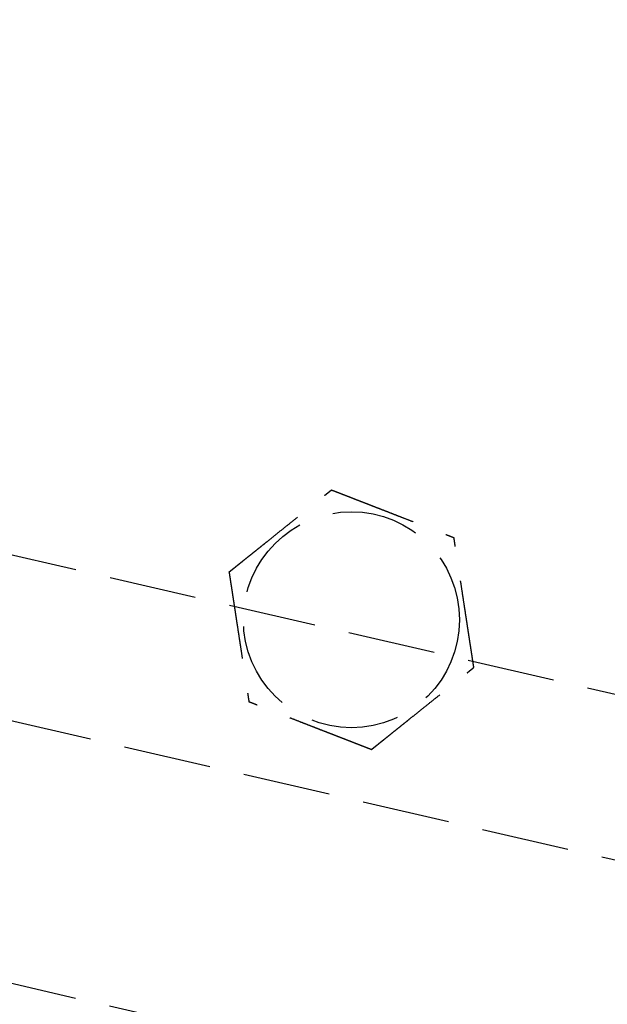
# Model space of a CAD drawing. Header units: millimetres. Extents: x -50096 to 615650, y 194565 to 243945.
# Tile 32 of 256: x 227976 to 228009, y 221724 to 221781. Entities that reach past the tile are written whole.
import ezdxf

# ---------------------------------------------------------------- set-up
doc = ezdxf.new("R2010")
doc.units = ezdxf.units.MM
doc.linetypes.add('ГТО-1 Пунктир', pattern=[7, 5, -2])
doc.layers.add('ГТО-2_Размеры_035', color=2, linetype='Continuous', lineweight=35)
doc.layers.add('ОГОС_Пунктир_025', color=151, linetype='ГТО-1 Пунктир', lineweight=25)
doc.layers.add('ГТО-2_Штриховка_018', color=7, linetype='Continuous', lineweight=18, true_color=0x6b6b6b)

# ---------------------------------------------------------------- blocks, each defined once
blk = doc.blocks.new('ОГСО_Затвор_План')
at = {"layer": 'ОГОС_Пунктир_025'}
for p, q in [((-804.171, -137.499), (-1174.17, -137.499)), ((-804.171, -137.499), (-1174.17, -137.499)), ((-1023.67, -152.101), (-904.17, -152.101))]:
    blk.add_line(p, q, dxfattribs=at)
blk.add_lwpolyline([(-877.928, -175.75), (-1127.151, -175.809, -0.414283), (-1137.153, -165.809), (-1137.153, -138.25, -0.414214), (-1127.153, -128.25), (-877.928, -128.25)], format="xyb", dxfattribs=at)
blk.add_circle((-924.17, -127.499), 6.172, dxfattribs=at)
blk.add_circle((-924.17, -127.499), 6.172, dxfattribs=at)
for points, knots in [([(-931.597, -126.417), (-931.596, -126.416), (-931.595, -126.413), (-931.592, -126.41), (-931.588, -126.405), (-931.584, -126.4), (-931.579, -126.393), (-931.572, -126.385), (-931.564, -126.374), (-931.554, -126.362), (-931.544, -126.349), (-931.532, -126.334), (-931.519, -126.318), (-931.502, -126.296), (-931.481, -126.269), (-931.455, -126.237), (-931.428, -126.202), (-931.399, -126.166), (-931.369, -126.128), (-931.333, -126.083), (-931.291, -126.029), (-931.243, -125.968), (-931.193, -125.904), (-931.141, -125.839), (-931.089, -125.773), (-931.036, -125.706), (-930.96, -125.61), (-930.861, -125.484), (-930.739, -125.33), (-930.616, -125.173), (-930.491, -125.015), (-930.365, -124.856), (-930.239, -124.697), (-930.112, -124.536), (-929.986, -124.376), (-929.803, -124.144), (-929.565, -123.843), (-929.232, -123.421), (-928.859, -122.948), (-928.543, -122.549), (-928.326, -122.273), (-928.206, -122.122), (-928.087, -121.971), (-927.969, -121.821), (-927.851, -121.672), (-927.735, -121.525), (-927.635, -121.398), (-927.55, -121.291), (-927.482, -121.204), (-927.415, -121.119), (-927.358, -121.047), (-927.311, -120.988), (-927.275, -120.942), (-927.239, -120.897), (-927.205, -120.854), (-927.172, -120.811), (-927.14, -120.771), (-927.112, -120.736), (-927.088, -120.706), (-927.069, -120.681), (-927.05, -120.658), (-927.033, -120.636), (-927.017, -120.615), (-927.002, -120.597), (-926.99, -120.582), (-926.98, -120.568), (-926.971, -120.557), (-926.963, -120.547), (-926.956, -120.539), (-926.952, -120.533), (-926.949, -120.529), (-926.947, -120.527), (-926.947, -120.526), (-926.946, -120.526)], [0, 0, 0, 0, 0.004182, 0.008796, 0.014274, 0.021049, 0.029551, 0.040213, 0.053193, 0.068473, 0.085817, 0.104993, 0.125765, 0.147899, 0.186716, 0.228314, 0.272433, 0.318812, 0.367192, 0.417311, 0.492942, 0.57135, 0.652175, 0.735056, 0.819633, 0.905547, 0.992437, 1.187015, 1.384221, 1.583667, 1.784961, 1.987716, 2.191541, 2.396048, 2.600847, 2.805548, 3.279755, 3.752759, 4.418911, 5.086096, 5.279547, 5.472711, 5.665165, 5.856488, 6.046255, 6.234045, 6.419434, 6.531413, 6.64193, 6.75058, 6.856957, 6.916901, 6.975705, 7.033118, 7.088883, 7.142748, 7.194459, 7.243763, 7.276857, 7.308463, 7.338412, 7.366534, 7.392658, 7.416614, 7.435447, 7.452366, 7.467208, 7.479807, 7.489999, 7.497619, 7.502504, 7.504452, 7.505541, 7.505541, 7.505541, 7.505541]), ([(-931.597, -126.417), (-931.596, -126.416), (-931.595, -126.413), (-931.592, -126.41), (-931.588, -126.405), (-931.584, -126.4), (-931.579, -126.393), (-931.572, -126.385), (-931.564, -126.374), (-931.554, -126.362), (-931.544, -126.349), (-931.532, -126.334), (-931.519, -126.318), (-931.502, -126.296), (-931.481, -126.269), (-931.455, -126.237), (-931.428, -126.202), (-931.399, -126.166), (-931.369, -126.128), (-931.333, -126.083), (-931.291, -126.029), (-931.243, -125.968), (-931.193, -125.904), (-931.141, -125.839), (-931.089, -125.773), (-931.036, -125.706), (-930.96, -125.61), (-930.861, -125.484), (-930.739, -125.33), (-930.616, -125.173), (-930.491, -125.015), (-930.365, -124.856), (-930.239, -124.697), (-930.112, -124.536), (-929.986, -124.376), (-929.803, -124.144), (-929.565, -123.843), (-929.232, -123.421), (-928.859, -122.948), (-928.543, -122.549), (-928.326, -122.273), (-928.206, -122.122), (-928.087, -121.971), (-927.969, -121.821), (-927.851, -121.672), (-927.735, -121.525), (-927.635, -121.398), (-927.55, -121.291), (-927.482, -121.204), (-927.415, -121.119), (-927.358, -121.047), (-927.311, -120.988), (-927.275, -120.942), (-927.239, -120.897), (-927.205, -120.854), (-927.172, -120.811), (-927.14, -120.771), (-927.112, -120.736), (-927.088, -120.706), (-927.069, -120.681), (-927.05, -120.658), (-927.033, -120.636), (-927.017, -120.615), (-927.002, -120.597), (-926.99, -120.582), (-926.98, -120.568), (-926.971, -120.557), (-926.963, -120.547), (-926.956, -120.539), (-926.952, -120.533), (-926.949, -120.529), (-926.947, -120.527), (-926.947, -120.526), (-926.946, -120.526)], [0, 0, 0, 0, 0.004182, 0.008796, 0.014274, 0.021049, 0.029551, 0.040213, 0.053193, 0.068473, 0.085817, 0.104993, 0.125765, 0.147899, 0.186716, 0.228314, 0.272433, 0.318812, 0.367192, 0.417311, 0.492942, 0.57135, 0.652175, 0.735056, 0.819633, 0.905547, 0.992437, 1.187015, 1.384221, 1.583667, 1.784961, 1.987716, 2.191541, 2.396048, 2.600847, 2.805548, 3.279755, 3.752759, 4.418911, 5.086096, 5.279547, 5.472711, 5.665165, 5.856488, 6.046255, 6.234045, 6.419434, 6.531413, 6.64193, 6.75058, 6.856957, 6.916901, 6.975705, 7.033118, 7.088883, 7.142748, 7.194459, 7.243763, 7.276857, 7.308463, 7.338412, 7.366534, 7.392658, 7.416614, 7.435447, 7.452366, 7.467208, 7.479807, 7.489999, 7.497619, 7.502504, 7.504452, 7.505541, 7.505541, 7.505541, 7.505541]), ([(-926.946, -120.526), (-926.945, -120.526), (-926.943, -120.527), (-926.939, -120.527), (-926.934, -120.528), (-926.929, -120.529), (-926.922, -120.53), (-926.915, -120.531), (-926.905, -120.532), (-926.894, -120.534), (-926.881, -120.536), (-926.867, -120.538), (-926.851, -120.54), (-926.834, -120.542), (-926.815, -120.545), (-926.793, -120.548), (-926.767, -120.552), (-926.736, -120.557), (-926.704, -120.561), (-926.671, -120.566), (-926.636, -120.571), (-926.6, -120.577), (-926.563, -120.582), (-926.518, -120.588), (-926.466, -120.596), (-926.405, -120.605), (-926.343, -120.614), (-926.28, -120.623), (-926.215, -120.633), (-926.149, -120.642), (-926.082, -120.652), (-926.015, -120.662), (-925.916, -120.676), (-925.785, -120.695), (-925.621, -120.719), (-925.456, -120.743), (-925.289, -120.768), (-925.122, -120.792), (-924.953, -120.817), (-924.784, -120.841), (-924.614, -120.866), (-924.444, -120.891), (-924.273, -120.916), (-924.034, -120.95), (-923.727, -120.995), (-923.351, -121.05), (-922.976, -121.105), (-922.555, -121.166), (-922.087, -121.234), (-921.701, -121.291), (-921.445, -121.328), (-921.318, -121.346), (-921.192, -121.365), (-921.066, -121.383), (-920.942, -121.401), (-920.818, -121.419), (-920.695, -121.437), (-920.574, -121.455), (-920.466, -121.471), (-920.373, -121.484), (-920.294, -121.496), (-920.217, -121.507), (-920.14, -121.518), (-920.075, -121.528), (-920.019, -121.536), (-919.974, -121.542), (-919.93, -121.549), (-919.887, -121.555), (-919.846, -121.561), (-919.806, -121.567), (-919.767, -121.572), (-919.734, -121.577), (-919.705, -121.582), (-919.681, -121.585), (-919.658, -121.588), (-919.637, -121.591), (-919.617, -121.594), (-919.599, -121.597), (-919.583, -121.599), (-919.569, -121.601), (-919.557, -121.603), (-919.547, -121.605), (-919.538, -121.606), (-919.531, -121.607), (-919.526, -121.608), (-919.522, -121.608), (-919.52, -121.608), (-919.52, -121.609), (-919.519, -121.609)], [0, 0, 0, 0, 0.003646, 0.007568, 0.012043, 0.017347, 0.023757, 0.031549, 0.041, 0.052271, 0.06531, 0.079964, 0.096078, 0.113498, 0.132072, 0.151644, 0.181004, 0.211968, 0.244426, 0.278268, 0.313382, 0.349658, 0.386984, 0.425251, 0.484866, 0.546217, 0.60913, 0.673436, 0.738961, 0.805533, 0.872981, 0.941134, 1.009817, 1.173364, 1.338708, 1.505641, 1.673955, 1.843445, 2.0139, 2.185115, 2.356881, 2.52899, 2.701235, 2.873409, 3.253803, 3.633193, 4.011945, 4.390427, 4.911085, 5.431743, 5.559879, 5.687814, 5.815361, 5.942329, 6.068531, 6.193776, 6.317876, 6.440642, 6.561884, 6.6427, 6.722523, 6.80114, 6.878337, 6.953902, 7.000479, 7.046165, 7.090802, 7.13423, 7.176288, 7.216817, 7.255657, 7.292648, 7.318041, 7.34229, 7.365294, 7.38695, 7.407156, 7.42581, 7.44281, 7.456046, 7.467889, 7.478247, 7.487031, 7.494151, 7.499515, 7.503035, 7.504639, 7.505537, 7.505537, 7.505537, 7.505537]), ([(-926.946, -120.526), (-926.945, -120.526), (-926.943, -120.527), (-926.939, -120.527), (-926.934, -120.528), (-926.929, -120.529), (-926.922, -120.53), (-926.915, -120.531), (-926.905, -120.532), (-926.894, -120.534), (-926.881, -120.536), (-926.867, -120.538), (-926.851, -120.54), (-926.834, -120.542), (-926.815, -120.545), (-926.793, -120.548), (-926.767, -120.552), (-926.736, -120.557), (-926.704, -120.561), (-926.671, -120.566), (-926.636, -120.571), (-926.6, -120.577), (-926.563, -120.582), (-926.518, -120.588), (-926.466, -120.596), (-926.405, -120.605), (-926.343, -120.614), (-926.28, -120.623), (-926.215, -120.633), (-926.149, -120.642), (-926.082, -120.652), (-926.015, -120.662), (-925.916, -120.676), (-925.785, -120.695), (-925.621, -120.719), (-925.456, -120.743), (-925.289, -120.768), (-925.122, -120.792), (-924.953, -120.817), (-924.784, -120.841), (-924.614, -120.866), (-924.444, -120.891), (-924.273, -120.916), (-924.034, -120.95), (-923.727, -120.995), (-923.351, -121.05), (-922.976, -121.105), (-922.555, -121.166), (-922.087, -121.234), (-921.701, -121.291), (-921.445, -121.328), (-921.318, -121.346), (-921.192, -121.365), (-921.066, -121.383), (-920.942, -121.401), (-920.818, -121.419), (-920.695, -121.437), (-920.574, -121.455), (-920.466, -121.471), (-920.373, -121.484), (-920.294, -121.496), (-920.217, -121.507), (-920.14, -121.518), (-920.075, -121.528), (-920.019, -121.536), (-919.974, -121.542), (-919.93, -121.549), (-919.887, -121.555), (-919.846, -121.561), (-919.806, -121.567), (-919.767, -121.572), (-919.734, -121.577), (-919.705, -121.582), (-919.681, -121.585), (-919.658, -121.588), (-919.637, -121.591), (-919.617, -121.594), (-919.599, -121.597), (-919.583, -121.599), (-919.569, -121.601), (-919.557, -121.603), (-919.547, -121.605), (-919.538, -121.606), (-919.531, -121.607), (-919.526, -121.608), (-919.522, -121.608), (-919.52, -121.608), (-919.52, -121.609), (-919.519, -121.609)], [0, 0, 0, 0, 0.003646, 0.007568, 0.012043, 0.017347, 0.023757, 0.031549, 0.041, 0.052271, 0.06531, 0.079964, 0.096078, 0.113498, 0.132072, 0.151644, 0.181004, 0.211968, 0.244426, 0.278268, 0.313382, 0.349658, 0.386984, 0.425251, 0.484866, 0.546217, 0.60913, 0.673436, 0.738961, 0.805533, 0.872981, 0.941134, 1.009817, 1.173364, 1.338708, 1.505641, 1.673955, 1.843445, 2.0139, 2.185115, 2.356881, 2.52899, 2.701235, 2.873409, 3.253803, 3.633193, 4.011945, 4.390427, 4.911085, 5.431743, 5.559879, 5.687814, 5.815361, 5.942329, 6.068531, 6.193776, 6.317876, 6.440642, 6.561884, 6.6427, 6.722523, 6.80114, 6.878337, 6.953902, 7.000479, 7.046165, 7.090802, 7.13423, 7.176288, 7.216817, 7.255657, 7.292648, 7.318041, 7.34229, 7.365294, 7.38695, 7.407156, 7.42581, 7.44281, 7.456046, 7.467889, 7.478247, 7.487031, 7.494151, 7.499515, 7.503035, 7.504639, 7.505537, 7.505537, 7.505537, 7.505537]), ([(-916.743, -128.582), (-916.744, -128.581), (-916.745, -128.578), (-916.746, -128.575), (-916.748, -128.57), (-916.75, -128.565), (-916.752, -128.559), (-916.755, -128.552), (-916.759, -128.543), (-916.763, -128.533), (-916.768, -128.521), (-916.773, -128.507), (-916.779, -128.492), (-916.785, -128.476), (-916.792, -128.459), (-916.801, -128.438), (-916.81, -128.413), (-916.822, -128.384), (-916.834, -128.354), (-916.846, -128.323), (-916.859, -128.29), (-916.873, -128.257), (-916.886, -128.222), (-916.903, -128.18), (-916.923, -128.131), (-916.945, -128.074), (-916.969, -128.016), (-916.992, -127.956), (-917.017, -127.895), (-917.041, -127.833), (-917.066, -127.771), (-917.091, -127.707), (-917.128, -127.614), (-917.177, -127.491), (-917.239, -127.338), (-917.3, -127.183), (-917.363, -127.026), (-917.425, -126.869), (-917.488, -126.711), (-917.551, -126.552), (-917.615, -126.392), (-917.679, -126.232), (-917.742, -126.072), (-917.832, -125.848), (-917.947, -125.559), (-918.087, -125.207), (-918.227, -124.855), (-918.385, -124.459), (-918.56, -124.019), (-918.706, -123.652), (-918.806, -123.402), (-918.859, -123.268), (-918.912, -123.135), (-918.964, -123.003), (-919.017, -122.871), (-919.068, -122.741), (-919.12, -122.613), (-919.163, -122.503), (-919.2, -122.411), (-919.229, -122.336), (-919.259, -122.263), (-919.287, -122.192), (-919.312, -122.13), (-919.332, -122.078), (-919.349, -122.036), (-919.366, -121.994), (-919.382, -121.954), (-919.397, -121.915), (-919.412, -121.877), (-919.427, -121.841), (-919.439, -121.81), (-919.45, -121.783), (-919.459, -121.761), (-919.467, -121.739), (-919.475, -121.719), (-919.483, -121.7), (-919.49, -121.683), (-919.496, -121.668), (-919.501, -121.655), (-919.505, -121.644), (-919.509, -121.634), (-919.512, -121.626), (-919.515, -121.62), (-919.517, -121.615), (-919.518, -121.612), (-919.519, -121.61), (-919.519, -121.609), (-919.519, -121.609)], [0, 0, 0, 0, 0.00365, 0.007576, 0.012055, 0.017363, 0.023776, 0.03157, 0.041022, 0.052294, 0.065332, 0.079984, 0.096097, 0.113515, 0.132087, 0.151657, 0.181016, 0.211981, 0.24444, 0.278282, 0.313398, 0.349675, 0.387004, 0.425272, 0.484886, 0.546235, 0.609147, 0.673449, 0.738971, 0.80554, 0.872985, 0.941133, 1.009814, 1.173359, 1.338702, 1.505635, 1.673951, 1.843441, 2.013898, 2.185115, 2.356883, 2.528994, 2.701242, 2.873418, 3.253811, 3.6332, 4.011952, 4.390432, 4.911089, 5.431746, 5.575887, 5.719745, 5.863051, 6.005536, 6.14693, 6.286965, 6.425372, 6.561882, 6.642702, 6.72253, 6.801151, 6.878353, 6.953922, 7.000498, 7.046184, 7.09082, 7.134246, 7.176303, 7.21683, 7.255668, 7.292656, 7.318047, 7.342294, 7.365296, 7.38695, 7.407155, 7.425809, 7.442809, 7.456048, 7.467892, 7.478253, 7.48704, 7.494161, 7.499528, 7.503048, 7.504653, 7.50555, 7.50555, 7.50555, 7.50555]), ([(-916.743, -128.582), (-916.744, -128.581), (-916.745, -128.578), (-916.746, -128.575), (-916.748, -128.57), (-916.75, -128.565), (-916.752, -128.559), (-916.755, -128.552), (-916.759, -128.543), (-916.763, -128.533), (-916.768, -128.521), (-916.773, -128.507), (-916.779, -128.492), (-916.785, -128.476), (-916.792, -128.459), (-916.801, -128.438), (-916.81, -128.413), (-916.822, -128.384), (-916.834, -128.354), (-916.846, -128.323), (-916.859, -128.29), (-916.873, -128.257), (-916.886, -128.222), (-916.903, -128.18), (-916.923, -128.131), (-916.945, -128.074), (-916.969, -128.016), (-916.992, -127.956), (-917.017, -127.895), (-917.041, -127.833), (-917.066, -127.771), (-917.091, -127.707), (-917.128, -127.614), (-917.177, -127.491), (-917.239, -127.338), (-917.3, -127.183), (-917.363, -127.026), (-917.425, -126.869), (-917.488, -126.711), (-917.551, -126.552), (-917.615, -126.392), (-917.679, -126.232), (-917.742, -126.072), (-917.832, -125.848), (-917.947, -125.559), (-918.087, -125.207), (-918.227, -124.855), (-918.385, -124.459), (-918.56, -124.019), (-918.706, -123.652), (-918.806, -123.402), (-918.859, -123.268), (-918.912, -123.135), (-918.964, -123.003), (-919.017, -122.871), (-919.068, -122.741), (-919.12, -122.613), (-919.163, -122.503), (-919.2, -122.411), (-919.229, -122.336), (-919.259, -122.263), (-919.287, -122.192), (-919.312, -122.13), (-919.332, -122.078), (-919.349, -122.036), (-919.366, -121.994), (-919.382, -121.954), (-919.397, -121.915), (-919.412, -121.877), (-919.427, -121.841), (-919.439, -121.81), (-919.45, -121.783), (-919.459, -121.761), (-919.467, -121.739), (-919.475, -121.719), (-919.483, -121.7), (-919.49, -121.683), (-919.496, -121.668), (-919.501, -121.655), (-919.505, -121.644), (-919.509, -121.634), (-919.512, -121.626), (-919.515, -121.62), (-919.517, -121.615), (-919.518, -121.612), (-919.519, -121.61), (-919.519, -121.609), (-919.519, -121.609)], [0, 0, 0, 0, 0.00365, 0.007576, 0.012055, 0.017363, 0.023776, 0.03157, 0.041022, 0.052294, 0.065332, 0.079984, 0.096097, 0.113515, 0.132087, 0.151657, 0.181016, 0.211981, 0.24444, 0.278282, 0.313398, 0.349675, 0.387004, 0.425272, 0.484886, 0.546235, 0.609147, 0.673449, 0.738971, 0.80554, 0.872985, 0.941133, 1.009814, 1.173359, 1.338702, 1.505635, 1.673951, 1.843441, 2.013898, 2.185115, 2.356883, 2.528994, 2.701242, 2.873418, 3.253811, 3.6332, 4.011952, 4.390432, 4.911089, 5.431746, 5.575887, 5.719745, 5.863051, 6.005536, 6.14693, 6.286965, 6.425372, 6.561882, 6.642702, 6.72253, 6.801151, 6.878353, 6.953922, 7.000498, 7.046184, 7.09082, 7.134246, 7.176303, 7.21683, 7.255668, 7.292656, 7.318047, 7.342294, 7.365296, 7.38695, 7.407155, 7.425809, 7.442809, 7.456048, 7.467892, 7.478253, 7.48704, 7.494161, 7.499528, 7.503048, 7.504653, 7.50555, 7.50555, 7.50555, 7.50555]), ([(-931.597, -126.417), (-931.597, -126.418), (-931.596, -126.42), (-931.594, -126.424), (-931.593, -126.428), (-931.591, -126.433), (-931.588, -126.439), (-931.585, -126.447), (-931.582, -126.455), (-931.578, -126.466), (-931.573, -126.478), (-931.568, -126.492), (-931.562, -126.506), (-931.555, -126.523), (-931.548, -126.54), (-931.54, -126.561), (-931.53, -126.585), (-931.519, -126.614), (-931.507, -126.644), (-931.494, -126.676), (-931.481, -126.708), (-931.468, -126.742), (-931.454, -126.777), (-931.437, -126.818), (-931.418, -126.868), (-931.395, -126.925), (-931.372, -126.983), (-931.348, -127.043), (-931.324, -127.104), (-931.299, -127.165), (-931.274, -127.228), (-931.249, -127.291), (-931.212, -127.384), (-931.163, -127.507), (-931.102, -127.661), (-931.04, -127.816), (-930.978, -127.972), (-930.915, -128.13), (-930.852, -128.288), (-930.789, -128.447), (-930.726, -128.607), (-930.662, -128.766), (-930.598, -128.926), (-930.509, -129.151), (-930.394, -129.44), (-930.254, -129.792), (-930.114, -130.144), (-929.956, -130.54), (-929.781, -130.98), (-929.635, -131.347), (-929.535, -131.597), (-929.482, -131.731), (-929.429, -131.864), (-929.376, -131.996), (-929.324, -132.127), (-929.272, -132.257), (-929.221, -132.386), (-929.177, -132.496), (-929.141, -132.588), (-929.111, -132.662), (-929.082, -132.735), (-929.054, -132.807), (-929.029, -132.869), (-929.008, -132.921), (-928.991, -132.963), (-928.975, -133.004), (-928.959, -133.045), (-928.943, -133.084), (-928.928, -133.121), (-928.914, -133.157), (-928.902, -133.189), (-928.891, -133.216), (-928.882, -133.238), (-928.873, -133.259), (-928.865, -133.279), (-928.858, -133.298), (-928.851, -133.315), (-928.845, -133.331), (-928.84, -133.344), (-928.835, -133.355), (-928.832, -133.364), (-928.828, -133.372), (-928.826, -133.379), (-928.824, -133.384), (-928.823, -133.387), (-928.822, -133.389), (-928.821, -133.39), (-928.821, -133.39)], [0, 0, 0, 0, 0.003644, 0.007565, 0.012038, 0.017341, 0.023751, 0.031543, 0.040994, 0.052267, 0.065309, 0.079965, 0.096082, 0.113506, 0.132082, 0.151657, 0.181017, 0.21198, 0.244437, 0.278275, 0.313386, 0.349658, 0.386981, 0.425244, 0.484857, 0.546206, 0.60912, 0.673425, 0.738951, 0.805525, 0.872975, 0.941128, 1.009814, 1.173364, 1.33871, 1.505645, 1.673961, 1.843451, 2.013908, 2.185122, 2.356888, 2.528998, 2.701243, 2.873417, 3.253809, 3.633199, 4.011951, 4.390433, 4.911089, 5.431746, 5.575888, 5.719747, 5.863053, 6.005539, 6.146933, 6.286968, 6.425374, 6.561881, 6.642695, 6.722517, 6.801133, 6.87833, 6.953895, 7.000474, 7.046164, 7.090803, 7.134233, 7.176294, 7.216824, 7.255665, 7.292657, 7.318048, 7.342295, 7.365297, 7.386951, 7.407156, 7.42581, 7.44281, 7.456048, 7.467893, 7.478254, 7.48704, 7.494162, 7.499528, 7.503048, 7.504653, 7.50555, 7.50555, 7.50555, 7.50555]), ([(-931.597, -126.417), (-931.597, -126.418), (-931.596, -126.42), (-931.594, -126.424), (-931.593, -126.428), (-931.591, -126.433), (-931.588, -126.439), (-931.585, -126.447), (-931.582, -126.455), (-931.578, -126.466), (-931.573, -126.478), (-931.568, -126.492), (-931.562, -126.506), (-931.555, -126.523), (-931.548, -126.54), (-931.54, -126.561), (-931.53, -126.585), (-931.519, -126.614), (-931.507, -126.644), (-931.494, -126.676), (-931.481, -126.708), (-931.468, -126.742), (-931.454, -126.777), (-931.437, -126.818), (-931.418, -126.868), (-931.395, -126.925), (-931.372, -126.983), (-931.348, -127.043), (-931.324, -127.104), (-931.299, -127.165), (-931.274, -127.228), (-931.249, -127.291), (-931.212, -127.384), (-931.163, -127.507), (-931.102, -127.661), (-931.04, -127.816), (-930.978, -127.972), (-930.915, -128.13), (-930.852, -128.288), (-930.789, -128.447), (-930.726, -128.607), (-930.662, -128.766), (-930.598, -128.926), (-930.509, -129.151), (-930.394, -129.44), (-930.254, -129.792), (-930.114, -130.144), (-929.956, -130.54), (-929.781, -130.98), (-929.635, -131.347), (-929.535, -131.597), (-929.482, -131.731), (-929.429, -131.864), (-929.376, -131.996), (-929.324, -132.127), (-929.272, -132.257), (-929.221, -132.386), (-929.177, -132.496), (-929.141, -132.588), (-929.111, -132.662), (-929.082, -132.735), (-929.054, -132.807), (-929.029, -132.869), (-929.008, -132.921), (-928.991, -132.963), (-928.975, -133.004), (-928.959, -133.045), (-928.943, -133.084), (-928.928, -133.121), (-928.914, -133.157), (-928.902, -133.189), (-928.891, -133.216), (-928.882, -133.238), (-928.873, -133.259), (-928.865, -133.279), (-928.858, -133.298), (-928.851, -133.315), (-928.845, -133.331), (-928.84, -133.344), (-928.835, -133.355), (-928.832, -133.364), (-928.828, -133.372), (-928.826, -133.379), (-928.824, -133.384), (-928.823, -133.387), (-928.822, -133.389), (-928.821, -133.39), (-928.821, -133.39)], [0, 0, 0, 0, 0.003644, 0.007565, 0.012038, 0.017341, 0.023751, 0.031543, 0.040994, 0.052267, 0.065309, 0.079965, 0.096082, 0.113506, 0.132082, 0.151657, 0.181017, 0.21198, 0.244437, 0.278275, 0.313386, 0.349658, 0.386981, 0.425244, 0.484857, 0.546206, 0.60912, 0.673425, 0.738951, 0.805525, 0.872975, 0.941128, 1.009814, 1.173364, 1.33871, 1.505645, 1.673961, 1.843451, 2.013908, 2.185122, 2.356888, 2.528998, 2.701243, 2.873417, 3.253809, 3.633199, 4.011951, 4.390433, 4.911089, 5.431746, 5.575888, 5.719747, 5.863053, 6.005539, 6.146933, 6.286968, 6.425374, 6.561881, 6.642695, 6.722517, 6.801133, 6.87833, 6.953895, 7.000474, 7.046164, 7.090803, 7.134233, 7.176294, 7.216824, 7.255665, 7.292657, 7.318048, 7.342295, 7.365297, 7.386951, 7.407156, 7.42581, 7.44281, 7.456048, 7.467893, 7.478254, 7.48704, 7.494162, 7.499528, 7.503048, 7.504653, 7.50555, 7.50555, 7.50555, 7.50555]), ([(-921.394, -134.473), (-921.393, -134.472), (-921.392, -134.469), (-921.389, -134.465), (-921.385, -134.461), (-921.381, -134.456), (-921.376, -134.449), (-921.369, -134.44), (-921.361, -134.43), (-921.351, -134.418), (-921.341, -134.405), (-921.329, -134.39), (-921.316, -134.374), (-921.299, -134.352), (-921.278, -134.325), (-921.252, -134.293), (-921.225, -134.258), (-921.196, -134.222), (-921.166, -134.184), (-921.13, -134.138), (-921.088, -134.085), (-921.04, -134.024), (-920.99, -133.96), (-920.938, -133.895), (-920.886, -133.829), (-920.833, -133.762), (-920.757, -133.666), (-920.658, -133.54), (-920.536, -133.386), (-920.413, -133.229), (-920.288, -133.071), (-920.162, -132.912), (-920.036, -132.752), (-919.909, -132.592), (-919.783, -132.431), (-919.6, -132.2), (-919.362, -131.899), (-919.029, -131.477), (-918.656, -131.004), (-918.34, -130.605), (-918.123, -130.329), (-918.003, -130.178), (-917.884, -130.027), (-917.765, -129.877), (-917.648, -129.728), (-917.532, -129.58), (-917.431, -129.454), (-917.347, -129.347), (-917.279, -129.26), (-917.212, -129.175), (-917.155, -129.103), (-917.108, -129.044), (-917.072, -128.998), (-917.036, -128.953), (-917.002, -128.909), (-916.968, -128.867), (-916.937, -128.827), (-916.909, -128.792), (-916.885, -128.762), (-916.866, -128.737), (-916.847, -128.714), (-916.83, -128.692), (-916.814, -128.671), (-916.799, -128.653), (-916.787, -128.637), (-916.777, -128.624), (-916.767, -128.613), (-916.76, -128.603), (-916.753, -128.595), (-916.749, -128.589), (-916.746, -128.585), (-916.744, -128.583), (-916.743, -128.582), (-916.743, -128.582)], [0, 0, 0, 0, 0.004182, 0.008796, 0.014274, 0.021049, 0.029551, 0.040213, 0.053193, 0.068473, 0.085817, 0.104993, 0.125765, 0.147899, 0.186716, 0.228314, 0.272433, 0.318812, 0.367192, 0.417311, 0.492942, 0.57135, 0.652175, 0.735056, 0.819633, 0.905547, 0.992437, 1.187015, 1.384221, 1.583667, 1.784961, 1.987716, 2.191541, 2.396048, 2.600847, 2.805548, 3.279755, 3.752758, 4.418912, 5.086095, 5.279542, 5.472702, 5.665152, 5.856471, 6.046235, 6.234023, 6.41941, 6.531396, 6.64192, 6.750575, 6.856957, 6.916897, 6.975698, 7.033106, 7.088868, 7.14273, 7.194438, 7.243739, 7.276835, 7.308444, 7.338397, 7.366522, 7.392651, 7.416614, 7.435451, 7.452375, 7.467221, 7.479822, 7.490013, 7.497629, 7.502504, 7.504441, 7.505517, 7.505517, 7.505517, 7.505517]), ([(-921.394, -134.473), (-921.393, -134.472), (-921.392, -134.469), (-921.389, -134.465), (-921.385, -134.461), (-921.381, -134.456), (-921.376, -134.449), (-921.369, -134.44), (-921.361, -134.43), (-921.351, -134.418), (-921.341, -134.405), (-921.329, -134.39), (-921.316, -134.374), (-921.299, -134.352), (-921.278, -134.325), (-921.252, -134.293), (-921.225, -134.258), (-921.196, -134.222), (-921.166, -134.184), (-921.13, -134.138), (-921.088, -134.085), (-921.04, -134.024), (-920.99, -133.96), (-920.938, -133.895), (-920.886, -133.829), (-920.833, -133.762), (-920.757, -133.666), (-920.658, -133.54), (-920.536, -133.386), (-920.413, -133.229), (-920.288, -133.071), (-920.162, -132.912), (-920.036, -132.752), (-919.909, -132.592), (-919.783, -132.431), (-919.6, -132.2), (-919.362, -131.899), (-919.029, -131.477), (-918.656, -131.004), (-918.34, -130.605), (-918.123, -130.329), (-918.003, -130.178), (-917.884, -130.027), (-917.765, -129.877), (-917.648, -129.728), (-917.532, -129.58), (-917.431, -129.454), (-917.347, -129.347), (-917.279, -129.26), (-917.212, -129.175), (-917.155, -129.103), (-917.108, -129.044), (-917.072, -128.998), (-917.036, -128.953), (-917.002, -128.909), (-916.968, -128.867), (-916.937, -128.827), (-916.909, -128.792), (-916.885, -128.762), (-916.866, -128.737), (-916.847, -128.714), (-916.83, -128.692), (-916.814, -128.671), (-916.799, -128.653), (-916.787, -128.637), (-916.777, -128.624), (-916.767, -128.613), (-916.76, -128.603), (-916.753, -128.595), (-916.749, -128.589), (-916.746, -128.585), (-916.744, -128.583), (-916.743, -128.582), (-916.743, -128.582)], [0, 0, 0, 0, 0.004182, 0.008796, 0.014274, 0.021049, 0.029551, 0.040213, 0.053193, 0.068473, 0.085817, 0.104993, 0.125765, 0.147899, 0.186716, 0.228314, 0.272433, 0.318812, 0.367192, 0.417311, 0.492942, 0.57135, 0.652175, 0.735056, 0.819633, 0.905547, 0.992437, 1.187015, 1.384221, 1.583667, 1.784961, 1.987716, 2.191541, 2.396048, 2.600847, 2.805548, 3.279755, 3.752758, 4.418912, 5.086095, 5.279542, 5.472702, 5.665152, 5.856471, 6.046235, 6.234023, 6.41941, 6.531396, 6.64192, 6.750575, 6.856957, 6.916897, 6.975698, 7.033106, 7.088868, 7.14273, 7.194438, 7.243739, 7.276835, 7.308444, 7.338397, 7.366522, 7.392651, 7.416614, 7.435451, 7.452375, 7.467221, 7.479822, 7.490013, 7.497629, 7.502504, 7.504441, 7.505517, 7.505517, 7.505517, 7.505517]), ([(-921.394, -134.473), (-921.395, -134.472), (-921.398, -134.472), (-921.402, -134.472), (-921.406, -134.471), (-921.412, -134.47), (-921.418, -134.469), (-921.426, -134.468), (-921.435, -134.467), (-921.447, -134.465), (-921.459, -134.463), (-921.474, -134.461), (-921.49, -134.459), (-921.507, -134.456), (-921.525, -134.454), (-921.548, -134.45), (-921.574, -134.446), (-921.605, -134.442), (-921.637, -134.437), (-921.67, -134.432), (-921.705, -134.427), (-921.741, -134.422), (-921.778, -134.417), (-921.822, -134.41), (-921.875, -134.403), (-921.935, -134.394), (-921.998, -134.385), (-922.061, -134.375), (-922.126, -134.366), (-922.192, -134.356), (-922.258, -134.347), (-922.326, -134.337), (-922.425, -134.322), (-922.556, -134.303), (-922.72, -134.279), (-922.885, -134.255), (-923.051, -134.231), (-923.219, -134.207), (-923.387, -134.182), (-923.557, -134.157), (-923.727, -134.133), (-923.897, -134.108), (-924.067, -134.083), (-924.306, -134.048), (-924.614, -134.003), (-924.989, -133.949), (-925.364, -133.894), (-925.786, -133.833), (-926.254, -133.764), (-926.64, -133.708), (-926.896, -133.671), (-927.022, -133.652), (-927.149, -133.634), (-927.274, -133.616), (-927.399, -133.597), (-927.523, -133.579), (-927.646, -133.561), (-927.767, -133.544), (-927.874, -133.528), (-927.967, -133.515), (-928.046, -133.503), (-928.124, -133.492), (-928.2, -133.481), (-928.266, -133.471), (-928.321, -133.463), (-928.366, -133.456), (-928.411, -133.45), (-928.453, -133.444), (-928.495, -133.438), (-928.535, -133.432), (-928.573, -133.426), (-928.607, -133.421), (-928.635, -133.417), (-928.659, -133.414), (-928.682, -133.41), (-928.704, -133.407), (-928.723, -133.404), (-928.742, -133.402), (-928.758, -133.399), (-928.772, -133.397), (-928.784, -133.396), (-928.794, -133.394), (-928.802, -133.393), (-928.809, -133.392), (-928.815, -133.391), (-928.818, -133.391), (-928.82, -133.39), (-928.821, -133.39), (-928.821, -133.39)], [0, 0, 0, 0, 0.003645, 0.007566, 0.01204, 0.017343, 0.023753, 0.031545, 0.040995, 0.052267, 0.065307, 0.079961, 0.096076, 0.113498, 0.132072, 0.151646, 0.181006, 0.21197, 0.244428, 0.278268, 0.313381, 0.349656, 0.386981, 0.425247, 0.484861, 0.546211, 0.609125, 0.673431, 0.738956, 0.805529, 0.872978, 0.94113, 1.009815, 1.173362, 1.338706, 1.505639, 1.673954, 1.843443, 2.013898, 2.185112, 2.356878, 2.528987, 2.701232, 2.873405, 3.253798, 3.633189, 4.011942, 4.390425, 4.911082, 5.431739, 5.559874, 5.68781, 5.815356, 5.942324, 6.068526, 6.193771, 6.317871, 6.440637, 6.56188, 6.642697, 6.72252, 6.801138, 6.878336, 6.953902, 7.000478, 7.046165, 7.090801, 7.134228, 7.176286, 7.216814, 7.255654, 7.292645, 7.318037, 7.342287, 7.36529, 7.386946, 7.407152, 7.425807, 7.442806, 7.456043, 7.467886, 7.478244, 7.487028, 7.494148, 7.499512, 7.503031, 7.504635, 7.505532, 7.505532, 7.505532, 7.505532]), ([(-921.394, -134.473), (-921.395, -134.472), (-921.398, -134.472), (-921.402, -134.472), (-921.406, -134.471), (-921.412, -134.47), (-921.418, -134.469), (-921.426, -134.468), (-921.435, -134.467), (-921.447, -134.465), (-921.459, -134.463), (-921.474, -134.461), (-921.49, -134.459), (-921.507, -134.456), (-921.525, -134.454), (-921.548, -134.45), (-921.574, -134.446), (-921.605, -134.442), (-921.637, -134.437), (-921.67, -134.432), (-921.705, -134.427), (-921.741, -134.422), (-921.778, -134.417), (-921.822, -134.41), (-921.875, -134.403), (-921.935, -134.394), (-921.998, -134.385), (-922.061, -134.375), (-922.126, -134.366), (-922.192, -134.356), (-922.258, -134.347), (-922.326, -134.337), (-922.425, -134.322), (-922.556, -134.303), (-922.72, -134.279), (-922.885, -134.255), (-923.051, -134.231), (-923.219, -134.207), (-923.387, -134.182), (-923.557, -134.157), (-923.727, -134.133), (-923.897, -134.108), (-924.067, -134.083), (-924.306, -134.048), (-924.614, -134.003), (-924.989, -133.949), (-925.364, -133.894), (-925.786, -133.833), (-926.254, -133.764), (-926.64, -133.708), (-926.896, -133.671), (-927.022, -133.652), (-927.149, -133.634), (-927.274, -133.616), (-927.399, -133.597), (-927.523, -133.579), (-927.646, -133.561), (-927.767, -133.544), (-927.874, -133.528), (-927.967, -133.515), (-928.046, -133.503), (-928.124, -133.492), (-928.2, -133.481), (-928.266, -133.471), (-928.321, -133.463), (-928.366, -133.456), (-928.411, -133.45), (-928.453, -133.444), (-928.495, -133.438), (-928.535, -133.432), (-928.573, -133.426), (-928.607, -133.421), (-928.635, -133.417), (-928.659, -133.414), (-928.682, -133.41), (-928.704, -133.407), (-928.723, -133.404), (-928.742, -133.402), (-928.758, -133.399), (-928.772, -133.397), (-928.784, -133.396), (-928.794, -133.394), (-928.802, -133.393), (-928.809, -133.392), (-928.815, -133.391), (-928.818, -133.391), (-928.82, -133.39), (-928.821, -133.39), (-928.821, -133.39)], [0, 0, 0, 0, 0.003645, 0.007566, 0.01204, 0.017343, 0.023753, 0.031545, 0.040995, 0.052267, 0.065307, 0.079961, 0.096076, 0.113498, 0.132072, 0.151646, 0.181006, 0.21197, 0.244428, 0.278268, 0.313381, 0.349656, 0.386981, 0.425247, 0.484861, 0.546211, 0.609125, 0.673431, 0.738956, 0.805529, 0.872978, 0.94113, 1.009815, 1.173362, 1.338706, 1.505639, 1.673954, 1.843443, 2.013898, 2.185112, 2.356878, 2.528987, 2.701232, 2.873405, 3.253798, 3.633189, 4.011942, 4.390425, 4.911082, 5.431739, 5.559874, 5.68781, 5.815356, 5.942324, 6.068526, 6.193771, 6.317871, 6.440637, 6.56188, 6.642697, 6.72252, 6.801138, 6.878336, 6.953902, 7.000478, 7.046165, 7.090801, 7.134228, 7.176286, 7.216814, 7.255654, 7.292645, 7.318037, 7.342287, 7.36529, 7.386946, 7.407152, 7.425807, 7.442806, 7.456043, 7.467886, 7.478244, 7.487028, 7.494148, 7.499512, 7.503031, 7.504635, 7.505532, 7.505532, 7.505532, 7.505532])]:
    blk.add_open_spline(points, degree=3, knots=knots, dxfattribs=at)
blk = doc.blocks.new('A$C1AA538EC')
at = {"layer": 'ГТО-2_Размеры_035', "rotation": 346.9999999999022}
blk.add_blockref('ОГСО_Затвор_План', (-6044.682, -11100.099), dxfattribs=at)

msp = doc.modelspace()

# ---------------------------------------------------------------- hatches: boundary and pattern name
at = {"layer": 'ГТО-2_Штриховка_018'}
h = msp.add_hatch(dxfattribs=at)
h.set_pattern_fill('ANSI35', color=256, scale=100)
h.set_pattern_definition([(45, (-115466.6, -494469.8), (-449.0128, 449.0128), []), (45, (-115017.6, -494469.8), (-449.0128, 449.0128), [793.75, -158.75, 0, -158.75])])
h.paths.add_polyline_path([(243988.45, 233562.872), (247488.45, 233562.872), (247488.45, 236562.872), (227633.45, 236562.872), (227633.45, 228037.872), (232688.45, 228037.872), (232688.45, 229062.872), (243988.45, 229062.872)])
edge = h.paths.add_edge_path(flags=16)
edge.add_arc((234968.45, 232762.782), 1700, 0, 360)
edge = h.paths.add_edge_path(flags=16)
edge.add_arc((255968.45, 232762.782), 1700, 0, 360)
h.paths.add_polyline_path([(264438.45, 224462.872), (264438.45, 224822.872), (265938.45, 224822.872), (265938.45, 224462.872), (276518.45, 224462.872), (276518.45, 221662.696), (278018.45, 221662.696), (278018.45, 225962.872), (263788.45, 225962.872), (263788.45, 236562.872), (247488.45, 236562.872), (247488.45, 233562.872), (250988.45, 233562.872), (250988.45, 229062.872), (262288.45, 229062.872), (262288.45, 226212.872), (247488.45, 226212.872), (247488.45, 224462.872), (252623.45, 224462.872), (252623.45, 224822.872), (254123.45, 224822.872), (254123.45, 224462.872), (258378.45, 224462.872), (258378.45, 224822.871), (259878.45, 224822.871), (259878.45, 224462.872)])

# ---------------------------------------------------------------- block references
at = {"layer": 'ГТО-2_Размеры_035'}
msp.add_blockref('A$C1AA538EC', (234968.45, 232762.782), dxfattribs=at)

doc.saveas('drawing.dxf')
